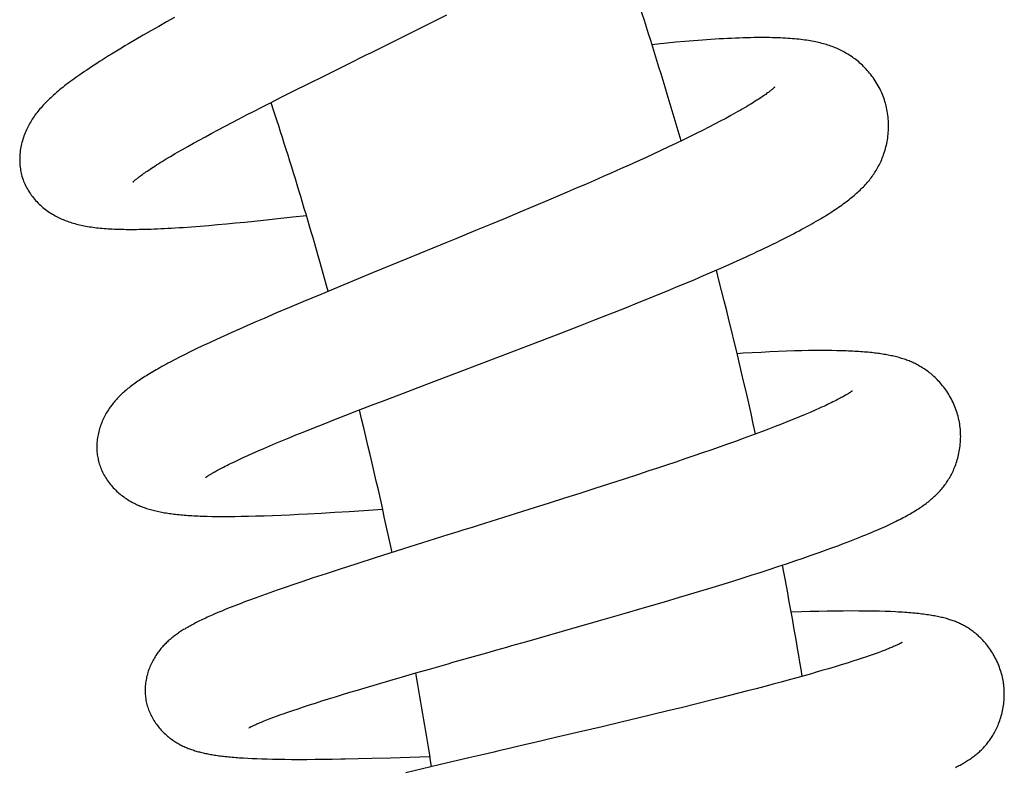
# Model space of a CAD drawing. Header units: millimetres. Extents: x 160 to 318, y 73 to 291.
# Tile 124 of 129: x 312.12 to 316.52, y 271.68 to 275.02. Entities that reach past the tile are written whole.
import ezdxf

# ---------------------------------------------------------------- set-up
doc = ezdxf.new("R2010")
doc.units = ezdxf.units.MM
doc.header["$LTSCALE"] = 30.734
doc.layers.get('0').update_dxf_attribs({"linetype": 'CONTINUOUS'})

msp = doc.modelspace()

# ---------------------------------------------------------------- linework, layer by layer
at = {"color": 7, "linetype": 'Continuous'}
for p, q in [((312.8113, 275.0344), (312.7755, 275.0144)), ((313.8994, 274.9819), (314.0286, 275.0464)), ((312.7056, 274.9748), (312.6714, 274.9552)), ((312.7403, 274.9946), (312.7056, 274.9748)), ((312.7755, 275.0144), (312.7403, 274.9946)), ((313.7506, 274.908), (313.8994, 274.9819)), ((312.6379, 274.9357), (312.6054, 274.9166)), ((312.6714, 274.9552), (312.6379, 274.9357)), ((314.9698, 274.9152), (314.9447, 274.9126)), ((315.011, 274.9193), (314.9698, 274.9152)), ((315.0517, 274.9232), (315.011, 274.9193)), ((313.4836, 274.7755), (313.5849, 274.8258)), ((313.4047, 274.7361), (313.4836, 274.7755)), ((313.3471, 274.7072), (313.4047, 274.7361)), ((313.2366, 274.6514), (313.291, 274.679)), ((313.291, 274.679), (313.3471, 274.7072)), ((313.1668, 274.6158), (313.2013, 274.6335)), ((313.2013, 274.6335), (313.2366, 274.6514)), ((313.0682, 274.5647), (313.1003, 274.5814)), ((313.1003, 274.5814), (313.1331, 274.5985)), ((313.1331, 274.5985), (313.1668, 274.6158)), ((315.2742, 274.5832), (315.2501, 274.5704)), ((315.297, 274.5956), (315.2742, 274.5832)), ((315.3186, 274.6076), (315.297, 274.5956)), ((313.0067, 274.5322), (313.037, 274.5483)), ((313.037, 274.5483), (313.0682, 274.5647)), ((315.1984, 274.5435), (315.1709, 274.5296)), ((315.2248, 274.5571), (315.1984, 274.5435)), ((315.2501, 274.5704), (315.2248, 274.5571)), ((312.9218, 274.4864), (312.949, 274.5012)), ((312.949, 274.5012), (312.9773, 274.5165)), ((312.9773, 274.5165), (313.0067, 274.5322)), ((315.1127, 274.5007), (315.0822, 274.4858)), ((315.1423, 274.5153), (315.1127, 274.5007)), ((315.1709, 274.5296), (315.1423, 274.5153)), ((312.8471, 274.4447), (312.8708, 274.4581)), ((312.8708, 274.4581), (312.8958, 274.472)), ((312.8958, 274.472), (312.9218, 274.4864)), ((315.0182, 274.4553), (314.9848, 274.4396)), ((315.0507, 274.4707), (315.0182, 274.4553)), ((315.0822, 274.4858), (315.0507, 274.4707)), ((312.756, 274.3909), (312.7742, 274.402)), ((312.7742, 274.402), (312.7935, 274.4135)), ((312.8247, 274.4318), (312.8471, 274.4447)), ((314.9153, 274.4075), (314.8792, 274.391)), ((314.9505, 274.4237), (314.9153, 274.4075)), ((314.9848, 274.4396), (314.9505, 274.4237)), ((314.8045, 274.3574), (314.766, 274.3403)), ((314.8422, 274.3743), (314.8045, 274.3574)), ((314.8792, 274.391), (314.8422, 274.3743)), ((314.727, 274.3231), (314.6873, 274.3058)), ((314.766, 274.3403), (314.727, 274.3231)), ((314.6067, 274.2708), (314.5657, 274.2532)), ((314.6472, 274.2883), (314.6067, 274.2708)), ((314.6873, 274.3058), (314.6472, 274.2883)), ((314.5242, 274.2354), (314.4823, 274.2176)), ((314.5657, 274.2532), (314.5242, 274.2354)), ((314.4186, 274.1907), (314.3539, 274.1635)), ((314.4823, 274.2176), (314.4186, 274.1907)), ((313.2732, 274.1351), (313.3391, 274.1424)), ((313.3391, 274.1424), (313.4003, 274.1493)), ((314.3539, 274.1635), (314.2885, 274.1361)), ((312.8866, 274.0987), (312.9249, 274.1016)), ((312.9249, 274.1016), (312.9642, 274.1048)), ((312.9642, 274.1048), (313.0038, 274.1082)), ((313.0038, 274.1082), (313.0437, 274.1118)), ((313.0437, 274.1118), (313.0839, 274.1156)), ((313.0839, 274.1156), (313.1248, 274.1196)), ((313.1248, 274.1196), (313.1664, 274.1238)), ((313.1664, 274.1238), (313.2086, 274.1282)), ((313.2086, 274.1282), (313.2732, 274.1351)), ((314.2225, 274.1087), (314.1563, 274.0813)), ((314.2885, 274.1361), (314.2225, 274.1087)), ((314.1563, 274.0813), (314.068, 274.0448)), ((314.068, 274.0448), (314.024, 274.0267)), ((315.3262, 273.9468), (315.3623, 273.9632)), ((315.252, 273.9138), (315.2894, 273.9303)), ((315.2894, 273.9303), (315.3262, 273.9468)), ((313.6961, 273.8921), (313.5681, 273.8393)), ((315.1359, 273.8636), (315.1753, 273.8804)), ((315.1753, 273.8804), (315.214, 273.8972)), ((315.214, 273.8972), (315.252, 273.9138)), ((313.5681, 273.8393), (313.4645, 273.7963)), ((315.0138, 273.8126), (315.0551, 273.8297)), ((315.0551, 273.8297), (315.0958, 273.8467)), ((315.0958, 273.8467), (315.1359, 273.8636)), ((313.4645, 273.7963), (313.3841, 273.7627)), ((314.9298, 273.7782), (314.9721, 273.7954)), ((314.9721, 273.7954), (315.0138, 273.8126)), ((313.3841, 273.7627), (313.3252, 273.7379)), ((314.8228, 273.7351), (314.8873, 273.761)), ((314.8873, 273.761), (314.9298, 273.7782)), ((313.2674, 273.7133), (313.211, 273.6891)), ((313.3252, 273.7379), (313.2674, 273.7133)), ((314.6922, 273.6834), (314.7578, 273.7093)), ((314.7578, 273.7093), (314.8228, 273.7351)), ((313.1378, 273.6572), (313.1019, 273.6414)), ((313.1741, 273.6731), (313.1378, 273.6572)), ((313.211, 273.6891), (313.1741, 273.6731)), ((314.537, 273.623), (314.6261, 273.6576)), ((314.6261, 273.6576), (314.6922, 273.6834)), ((313.0321, 273.6101), (312.9988, 273.5949)), ((313.0666, 273.6257), (313.0321, 273.6101)), ((313.1019, 273.6414), (313.0666, 273.6257)), ((314.4245, 273.5797), (314.537, 273.623)), ((312.9367, 273.5659), (312.9081, 273.5523)), ((312.967, 273.5802), (312.9367, 273.5659)), ((312.9988, 273.5949), (312.967, 273.5802)), ((314.2671, 273.5196), (314.4245, 273.5797)), ((312.8562, 273.5269), (312.833, 273.5152)), ((312.8813, 273.5393), (312.8562, 273.5269)), ((312.9081, 273.5523), (312.8813, 273.5393)), ((315.3524, 273.5329), (315.3253, 273.5312)), ((315.3927, 273.5352), (315.3524, 273.5329)), ((315.4324, 273.5373), (315.3927, 273.5352)), ((315.4713, 273.5392), (315.4324, 273.5373)), ((315.5094, 273.5408), (315.4713, 273.5392)), ((315.5462, 273.5422), (315.5094, 273.5408)), ((315.5812, 273.5434), (315.5462, 273.5422)), ((315.6141, 273.5442), (315.5812, 273.5434)), ((315.6446, 273.5448), (315.6141, 273.5442)), ((315.673, 273.5452), (315.6446, 273.5448)), ((315.6997, 273.5453), (315.673, 273.5452)), ((315.7248, 273.5453), (315.6997, 273.5453)), ((315.7486, 273.5451), (315.7248, 273.5453)), ((315.7712, 273.5447), (315.7486, 273.5451)), ((315.7927, 273.5442), (315.7712, 273.5447)), ((312.8113, 273.504), (312.7911, 273.4934)), ((312.833, 273.5152), (312.8113, 273.504)), ((314.1121, 273.4609), (314.2671, 273.5196)), ((313.9392, 273.3953), (314.1121, 273.4609)), ((313.8337, 273.3553), (313.9392, 273.3953)), ((313.7517, 273.3239), (313.8337, 273.3553)), ((313.6335, 273.2785), (313.6918, 273.301)), ((313.6918, 273.301), (313.7517, 273.3239)), ((313.5771, 273.2566), (313.6335, 273.2785)), ((315.6287, 273.2591), (315.6044, 273.249)), ((315.6517, 273.2689), (315.6287, 273.2591)), ((315.6734, 273.2783), (315.6517, 273.2689)), ((315.6935, 273.2873), (315.6734, 273.2783)), ((313.4523, 273.2075), (313.4869, 273.2213)), ((313.4869, 273.2213), (313.5224, 273.2352)), ((313.5224, 273.2352), (313.5771, 273.2566)), ((315.5241, 273.2167), (315.495, 273.2053)), ((315.5521, 273.2277), (315.5241, 273.2167)), ((315.5788, 273.2385), (315.5521, 273.2277)), ((315.6044, 273.249), (315.5788, 273.2385)), ((313.3537, 273.1679), (313.3857, 273.1808)), ((313.3857, 273.1808), (313.4185, 273.1941)), ((313.4185, 273.1941), (313.4523, 273.2075)), ((315.4649, 273.1938), (315.4338, 273.182)), ((315.495, 273.2053), (315.4649, 273.1938)), ((313.2366, 273.1191), (313.2641, 273.1308)), ((313.2641, 273.1308), (313.2929, 273.1428)), ((313.2929, 273.1428), (313.3228, 273.1552)), ((313.3228, 273.1552), (313.3537, 273.1679)), ((315.2821, 273.1267), (315.2457, 273.1138)), ((315.3175, 273.1393), (315.2821, 273.1267)), ((315.3519, 273.1518), (315.3175, 273.1393)), ((315.3853, 273.164), (315.3519, 273.1518)), ((313.1388, 273.0764), (313.1613, 273.0864)), ((313.1613, 273.0864), (313.1851, 273.0969)), ((313.1851, 273.0969), (313.2102, 273.1078)), ((313.2102, 273.1078), (313.2366, 273.1191)), ((315.1702, 273.0875), (315.1313, 273.0741)), ((315.2083, 273.1007), (315.1702, 273.0875)), ((315.2457, 273.1138), (315.2083, 273.1007)), ((313.0613, 273.04), (313.0789, 273.0485)), ((313.0789, 273.0485), (313.0976, 273.0574)), ((313.0976, 273.0574), (313.1176, 273.0667)), ((313.1176, 273.0667), (313.1388, 273.0764)), ((315.0512, 273.0469), (315.0103, 273.0331)), ((315.0916, 273.0605), (315.0512, 273.0469)), ((315.1313, 273.0741), (315.0916, 273.0605)), ((314.927, 273.0054), (314.8847, 272.9915)), ((314.9689, 273.0193), (314.927, 273.0054)), ((315.0103, 273.0331), (314.9689, 273.0193)), ((314.7551, 272.9492), (314.6889, 272.9279)), ((314.8204, 272.9704), (314.7551, 272.9492)), ((314.8847, 272.9915), (314.8204, 272.9704)), ((314.6218, 272.9064), (314.554, 272.8848)), ((314.6889, 272.9279), (314.6218, 272.9064)), ((314.4857, 272.8632), (314.3944, 272.8344)), ((314.554, 272.8848), (314.4857, 272.8632)), ((313.4049, 272.8152), (313.4658, 272.8185)), ((313.4658, 272.8185), (313.5282, 272.8222)), ((313.5282, 272.8222), (313.5921, 272.8261)), ((313.5921, 272.8261), (313.6574, 272.8303)), ((313.6574, 272.8303), (313.741, 272.8359)), ((314.3944, 272.8344), (314.2807, 272.7986)), ((312.9565, 272.8046), (312.9783, 272.8041)), ((312.9783, 272.8041), (313.0015, 272.8038)), ((313.0015, 272.8038), (313.0261, 272.8036)), ((313.0261, 272.8036), (313.0522, 272.8036)), ((313.0522, 272.8036), (313.0799, 272.8038)), ((313.0799, 272.8038), (313.1094, 272.8042)), ((313.1094, 272.8042), (313.1409, 272.8048)), ((313.1409, 272.8048), (313.1749, 272.8057)), ((313.1749, 272.8057), (313.2112, 272.8068)), ((313.2112, 272.8068), (313.249, 272.8081)), ((313.249, 272.8081), (313.2874, 272.8096)), ((313.2874, 272.8096), (313.326, 272.8113)), ((313.326, 272.8113), (313.3651, 272.8132)), ((313.3651, 272.8132), (313.4049, 272.8152)), ((314.0329, 272.721), (313.8346, 272.6587)), ((313.8346, 272.6587), (313.7076, 272.6185)), ((315.6569, 272.63), (315.6925, 272.6426)), ((315.6925, 272.6426), (315.7275, 272.6552)), ((313.7076, 272.6185), (313.6257, 272.5923)), ((315.546, 272.5922), (315.5836, 272.6048)), ((315.5836, 272.6048), (315.6206, 272.6175)), ((315.6206, 272.6175), (315.6569, 272.63)), ((313.5462, 272.5666), (313.4881, 272.5476)), ((313.6257, 272.5923), (313.5462, 272.5666)), ((315.3885, 272.5409), (315.4289, 272.5538)), ((315.4289, 272.5538), (315.4686, 272.5667)), ((315.4686, 272.5667), (315.5076, 272.5794)), ((315.5076, 272.5794), (315.546, 272.5922)), ((313.376, 272.5103), (313.3399, 272.4981)), ((313.4313, 272.5288), (313.376, 272.5103)), ((313.4881, 272.5476), (313.4313, 272.5288)), ((315.2633, 272.5016), (315.3057, 272.5148)), ((315.3057, 272.5148), (315.3474, 272.5279)), ((315.3474, 272.5279), (315.3885, 272.5409)), ((313.2705, 272.4742), (313.2368, 272.4623)), ((313.3048, 272.486), (313.2705, 272.4742)), ((313.3399, 272.4981), (313.3048, 272.486)), ((315.1336, 272.462), (315.1989, 272.4818)), ((315.1989, 272.4818), (315.2633, 272.5016)), ((313.1715, 272.4388), (313.1422, 272.428)), ((313.2035, 272.4505), (313.1715, 272.4388)), ((313.2368, 272.4623), (313.2035, 272.4505)), ((314.9116, 272.3961), (315.0011, 272.4224)), ((315.0011, 272.4224), (315.0676, 272.4422)), ((315.0676, 272.4422), (315.1336, 272.462)), ((313.022, 272.3809), (313.0045, 272.3736)), ((313.0405, 272.3885), (313.022, 272.3809)), ((313.0602, 272.3965), (313.0405, 272.3885)), ((313.0812, 272.4048), (313.0602, 272.3965)), ((313.104, 272.4136), (313.0812, 272.4048)), ((314.821, 272.3696), (314.9116, 272.3961)), ((315.6128, 272.3771), (315.5671, 272.3756)), ((315.6516, 272.3782), (315.6128, 272.3771)), ((315.6898, 272.3791), (315.6516, 272.3782)), ((315.7272, 272.3798), (315.6898, 272.3791)), ((315.7637, 272.3804), (315.7272, 272.3798)), ((315.7994, 272.3808), (315.7637, 272.3804)), ((315.8345, 272.381), (315.7994, 272.3808)), ((315.9333, 272.3802), (315.9024, 272.3807)), ((315.9616, 272.3796), (315.9333, 272.3802)), ((315.9875, 272.3789), (315.9616, 272.3796)), ((316.0115, 272.378), (315.9875, 272.3789)), ((313.0045, 272.3736), (312.988, 272.3665)), ((314.5448, 272.2904), (314.7062, 272.3365)), ((314.7062, 272.3365), (314.821, 272.3696)), ((314.3854, 272.2451), (314.5448, 272.2904)), ((314.055, 272.1515), (314.163, 272.1822)), ((314.163, 272.1822), (314.2069, 272.1946)), ((315.866, 272.1638), (315.8422, 272.1561)), ((315.8885, 272.1712), (315.866, 272.1638)), ((315.9384, 272.1884), (315.9197, 272.1818)), ((315.9553, 272.1944), (315.9384, 272.1884)), ((313.8894, 272.1041), (313.9502, 272.1216)), ((315.7342, 272.123), (315.7043, 272.1143)), ((315.763, 272.1316), (315.7342, 272.123)), ((315.7907, 272.14), (315.763, 272.1316)), ((315.8171, 272.1482), (315.7907, 272.14)), ((315.8422, 272.1561), (315.8171, 272.1482)), ((313.7175, 272.0541), (313.773, 272.0704)), ((313.773, 272.0704), (313.8303, 272.087)), ((313.8303, 272.087), (313.8894, 272.1041)), ((315.5573, 272.0729), (315.522, 272.0633)), ((315.5916, 272.0823), (315.5573, 272.0729)), ((315.6251, 272.0916), (315.5916, 272.0823)), ((315.6575, 272.1008), (315.6251, 272.0916)), ((313.595, 272.0175), (313.6289, 272.0277)), ((313.6289, 272.0277), (313.6637, 272.0381)), ((313.6637, 272.0381), (313.7175, 272.0541)), ((315.4106, 272.0337), (315.3717, 272.0235)), ((315.4486, 272.0437), (315.4106, 272.0337)), ((315.4858, 272.0535), (315.4486, 272.0437)), ((315.522, 272.0633), (315.4858, 272.0535)), ((313.4694, 271.9787), (313.4992, 271.9881)), ((313.4992, 271.9881), (313.5301, 271.9977)), ((313.5301, 271.9977), (313.562, 272.0075)), ((313.562, 272.0075), (313.595, 272.0175)), ((315.2088, 271.982), (315.1453, 271.9662)), ((315.2505, 271.9925), (315.2088, 271.982)), ((315.2916, 272.0029), (315.2505, 271.9925)), ((315.332, 272.0133), (315.2916, 272.0029)), ((315.3717, 272.0235), (315.332, 272.0133)), ((313.3395, 271.9362), (313.3629, 271.9442)), ((313.3629, 271.9442), (313.3876, 271.9524)), ((313.3876, 271.9524), (313.4136, 271.9609)), ((313.4136, 271.9609), (313.4409, 271.9696)), ((313.4409, 271.9696), (313.4694, 271.9787)), ((315.0807, 271.9502), (315.0153, 271.9342)), ((315.1453, 271.9662), (315.0807, 271.9502)), ((313.2335, 271.8982), (313.2498, 271.9043)), ((313.2498, 271.9043), (313.2674, 271.9109)), ((313.2963, 271.9213), (313.3173, 271.9286)), ((313.3173, 271.9286), (313.3395, 271.9362)), ((314.8817, 271.9019), (314.8136, 271.8856)), ((314.949, 271.9181), (314.8817, 271.9019)), ((315.0153, 271.9342), (314.949, 271.9181)), ((314.7219, 271.8638), (314.6297, 271.842)), ((314.8136, 271.8856), (314.7219, 271.8638)), ((314.5142, 271.8149), (314.4218, 271.7933)), ((314.6297, 271.842), (314.5142, 271.8149)), ((314.4218, 271.7933), (314.3757, 271.7825)), ((313.1199, 271.7239), (313.1388, 271.7228)), ((313.1388, 271.7228), (313.1586, 271.7218)), ((313.1586, 271.7218), (313.1795, 271.7209)), ((313.1795, 271.7209), (313.2015, 271.7201)), ((313.2015, 271.7201), (313.2247, 271.7195)), ((313.2247, 271.7195), (313.2492, 271.7189)), ((313.2492, 271.7189), (313.2753, 271.7184)), ((313.2753, 271.7184), (313.3033, 271.7181)), ((313.3033, 271.7181), (313.3336, 271.7178)), ((313.3336, 271.7178), (313.3666, 271.7177)), ((313.3666, 271.7177), (313.4021, 271.7178)), ((313.4021, 271.7178), (313.4393, 271.718)), ((313.4393, 271.718), (313.4773, 271.7184)), ((313.4773, 271.7184), (313.5156, 271.7189)), ((313.5156, 271.7189), (313.5539, 271.7195)), ((313.632, 271.7211), (313.6927, 271.7226)), ((313.6927, 271.7226), (313.7763, 271.7249)), ((313.7763, 271.7249), (313.8625, 271.7276)), ((313.8625, 271.7276), (313.9524, 271.7306)), ((314.1259, 271.7242), (313.9937, 271.6932)), ((314.1931, 271.7399), (314.1259, 271.7242)), ((313.9937, 271.6932), (313.8446, 271.6579))]:
    msp.add_line(p, q, dxfattribs=at)
for points in [[(315.99, 274.6451), (315.9884, 274.6509), (315.986, 274.6587), (315.9835, 274.6666), (315.9808, 274.6745), (315.9778, 274.6823), (315.9746, 274.6902), (315.9713, 274.6981), (315.9677, 274.7059), (315.9639, 274.7137), (315.9599, 274.7214), (315.9558, 274.729), (315.9515, 274.7366), (315.947, 274.744), (315.9423, 274.7514), (315.9375, 274.7585), (315.9326, 274.7656), (315.9276, 274.7724), (315.9225, 274.7791), (315.9173, 274.7856), (315.912, 274.7919), (315.9067, 274.798), (315.9013, 274.8039), (315.8959, 274.8096), (315.8905, 274.8151), (315.885, 274.8204), (315.8796, 274.8256), (315.874, 274.8305), (315.8685, 274.8353), (315.8629, 274.84), (315.8574, 274.8445), (315.8517, 274.8488), (315.8461, 274.853), (315.8404, 274.8571), (315.8347, 274.861), (315.8289, 274.8648), (315.8232, 274.8685), (315.8174, 274.872), (315.8116, 274.8754), (315.8058, 274.8787), (315.7999, 274.8819), (315.794, 274.885), (315.788, 274.888), (315.782, 274.8909), (315.7759, 274.8937), (315.7697, 274.8964), (315.7635, 274.899), (315.7572, 274.9015), (315.7508, 274.9039), (315.7444, 274.9063), (315.7379, 274.9085), (315.7313, 274.9107), (315.7246, 274.9128), (315.7179, 274.9148), (315.711, 274.9167), (315.704, 274.9186), (315.6969, 274.9204), (315.6897, 274.9221), (315.6824, 274.9237), (315.675, 274.9253), (315.6674, 274.9268), (315.6597, 274.9283), (315.6518, 274.9297), (315.6438, 274.931), (315.6357, 274.9322), (315.6273, 274.9334), (315.6187, 274.9346), (315.6099, 274.9357), (315.6008, 274.9367), (315.5915, 274.9377), (315.5819, 274.9386), (315.5721, 274.9395), (315.5619, 274.9403), (315.5515, 274.941), (315.5408, 274.9416), (315.5298, 274.9422), (315.5185, 274.9428), (315.5069, 274.9432), (315.495, 274.9436), (315.4827, 274.9439), (315.47, 274.9442), (315.4569, 274.9443), (315.4433, 274.9444), (315.4293, 274.9444), (315.4149, 274.9443), (315.3999, 274.9441), (315.3844, 274.9439), (315.3684, 274.9435), (315.3519, 274.943), (315.335, 274.9424), (315.3178, 274.9418), (315.3001, 274.941), (315.2822, 274.9401), (315.264, 274.9391), (315.2456, 274.9381), (315.2269, 274.9369), (315.2081, 274.9357), (315.1891, 274.9344), (315.1699, 274.933), (315.1506, 274.9316), (315.1311, 274.93), (315.1115, 274.9284), (315.0917, 274.9267), (315.0517, 274.9232)], [(312.6054, 274.9166), (312.5895, 274.9071), (312.574, 274.8978), (312.5588, 274.8887), (312.544, 274.8796), (312.5296, 274.8708), (312.5155, 274.8621), (312.5019, 274.8535), (312.4887, 274.8452), (312.4759, 274.8371), (312.4636, 274.8291), (312.4517, 274.8214), (312.4403, 274.8139), (312.4292, 274.8065), (312.4185, 274.7993), (312.4081, 274.7923), (312.3981, 274.7854), (312.3883, 274.7786), (312.3789, 274.772), (312.3697, 274.7654), (312.3608, 274.759), (312.3521, 274.7526), (312.3436, 274.7464), (312.3354, 274.7402), (312.3274, 274.734), (312.3196, 274.728), (312.312, 274.722), (312.3046, 274.7161), (312.2974, 274.7102), (312.2904, 274.7043), (312.2836, 274.6986), (312.2769, 274.6928), (312.2704, 274.6871), (312.2641, 274.6814), (312.258, 274.6757), (312.252, 274.6701), (312.2461, 274.6645), (312.2405, 274.6589), (312.2349, 274.6533), (312.2296, 274.6477), (312.2243, 274.6422), (312.2193, 274.6366), (312.2144, 274.6311), (312.2096, 274.6255), (312.2049, 274.6199), (312.2003, 274.6143), (312.1959, 274.6086), (312.1916, 274.6029), (312.1874, 274.5972), (312.1833, 274.5915), (312.1793, 274.5857), (312.1755, 274.5799), (312.1718, 274.574), (312.1682, 274.5682), (312.1648, 274.5623), (312.1615, 274.5564), (312.1582, 274.5504), (312.1551, 274.5443), (312.1521, 274.5382), (312.1491, 274.5318), (312.1462, 274.5253), (312.1434, 274.5186), (312.1407, 274.5118), (312.1381, 274.5048), (312.1356, 274.4977), (312.1333, 274.4905), (312.1312, 274.4833), (312.1292, 274.476), (312.1274, 274.4687), (312.1258, 274.4614), (312.1243, 274.4539), (312.123, 274.4465), (312.1219, 274.4389), (312.1209, 274.4314), (312.1202, 274.4238), (312.1196, 274.4163), (312.1193, 274.4087), (312.1191, 274.4013), (312.1191, 274.3939), (312.1193, 274.3865), (312.1197, 274.3793), (312.1203, 274.3721), (312.1211, 274.365), (312.122, 274.358), (312.1231, 274.3512), (312.1244, 274.3444), (312.1259, 274.3377), (312.1275, 274.3312), (312.1292, 274.3247), (312.1306, 274.32)], [(313.5849, 274.8258), (313.6672, 274.8666), (313.688, 274.8769), (313.7088, 274.8872), (313.7506, 274.908)], [(315.4932, 274.7233), (315.4932, 274.7234), (315.4933, 274.7234), (315.4932, 274.7233), (315.493, 274.7231), (315.4927, 274.7228), (315.4923, 274.7224), (315.4918, 274.7219), (315.4911, 274.7212), (315.4902, 274.7204), (315.4892, 274.7194), (315.4881, 274.7184), (315.4867, 274.7171), (315.4852, 274.7158), (315.4835, 274.7143), (315.4815, 274.7126), (315.4794, 274.7108), (315.477, 274.7089), (315.4744, 274.7068), (315.4715, 274.7045), (315.4684, 274.7021), (315.4649, 274.6995), (315.4612, 274.6967), (315.4572, 274.6938), (315.4529, 274.6906), (315.4482, 274.6873), (315.4432, 274.6838), (315.4379, 274.6802), (315.4322, 274.6764), (315.4263, 274.6724), (315.4199, 274.6682), (315.4133, 274.6639), (315.4063, 274.6595), (315.399, 274.6549), (315.3914, 274.6502), (315.3835, 274.6453), (315.3752, 274.6404), (315.3666, 274.6352), (315.3577, 274.63), (315.3484, 274.6246), (315.3388, 274.619), (315.3288, 274.6134), (315.3186, 274.6076)], [(315.8426, 274.2342), (315.8483, 274.2389), (315.8538, 274.2437), (315.8593, 274.2485), (315.8646, 274.2533), (315.8698, 274.2581), (315.8749, 274.2629), (315.8799, 274.2678), (315.8848, 274.2726), (315.8895, 274.2775), (315.8942, 274.2824), (315.8988, 274.2874), (315.9033, 274.2924), (315.9077, 274.2974), (315.912, 274.3025), (315.9162, 274.3076), (315.9203, 274.3128), (315.9243, 274.3181), (315.9282, 274.3234), (315.932, 274.3287), (315.9357, 274.334), (315.9394, 274.3394), (315.9429, 274.3449), (315.9463, 274.3505), (315.9497, 274.3561), (315.953, 274.3619), (315.9562, 274.3677), (315.9594, 274.3738), (315.9625, 274.3799), (315.9655, 274.3862), (315.9685, 274.3926), (315.9713, 274.3991), (315.9741, 274.4058), (315.9767, 274.4125), (315.9793, 274.4193), (315.9817, 274.4263), (315.984, 274.4333), (315.9862, 274.4406), (315.9883, 274.4479), (315.9903, 274.4554), (315.9922, 274.4631), (315.9939, 274.4709), (315.9955, 274.4789), (315.9969, 274.487), (315.9982, 274.4953), (315.9993, 274.5036), (316.0003, 274.5121), (316.001, 274.5206), (316.0016, 274.5292), (316.002, 274.5379), (316.0022, 274.5465), (316.0022, 274.5552), (316.0019, 274.5639), (316.0015, 274.5726), (316.0009, 274.5812), (316.0002, 274.5897), (315.9992, 274.5982), (315.998, 274.6067), (315.9966, 274.615), (315.9951, 274.6232), (315.9934, 274.6312), (315.9915, 274.6392), (315.99, 274.6451)], [(312.7935, 274.4135), (312.814, 274.4256), (312.8247, 274.4318)], [(312.6258, 274.2987), (312.6258, 274.2987), (312.6259, 274.2989), (312.6262, 274.2992), (312.6266, 274.2996), (312.6272, 274.3002), (312.6279, 274.3008), (312.6287, 274.3016), (312.6297, 274.3026), (312.6309, 274.3037), (312.6323, 274.3049), (312.6338, 274.3063), (312.6356, 274.3078), (312.6376, 274.3095), (312.6398, 274.3114), (312.6423, 274.3134), (312.6451, 274.3156), (312.6481, 274.318), (312.6514, 274.3206), (312.655, 274.3234), (312.659, 274.3263), (312.6633, 274.3295), (312.6678, 274.3329), (312.6727, 274.3364), (312.678, 274.3401), (312.6835, 274.3439), (312.6893, 274.3479), (312.6955, 274.3521), (312.7019, 274.3564), (312.7087, 274.3609), (312.7158, 274.3655), (312.7232, 274.3703), (312.7309, 274.3752), (312.739, 274.3803), (312.7473, 274.3855), (312.756, 274.3909)], [(312.1306, 274.32), (312.1321, 274.3153), (312.1343, 274.309), (312.1367, 274.3027), (312.1392, 274.2963), (312.142, 274.29), (312.1449, 274.2837), (312.148, 274.2774), (312.1514, 274.2712), (312.1549, 274.2649), (312.1587, 274.2587), (312.1626, 274.2525), (312.1668, 274.2464), (312.1711, 274.2403), (312.1756, 274.2343), (312.1803, 274.2284), (312.1852, 274.2225), (312.1902, 274.2168), (312.1954, 274.2112), (312.2007, 274.2058), (312.2061, 274.2004), (312.2116, 274.1953), (312.2172, 274.1902), (312.223, 274.1853), (312.2288, 274.1806), (312.2348, 274.1759), (312.2408, 274.1715), (312.2468, 274.1672), (312.2529, 274.163), (312.259, 274.1591), (312.2651, 274.1553), (312.2712, 274.1517), (312.2772, 274.1483), (312.2833, 274.1451), (312.2893, 274.1419), (312.2954, 274.1389), (312.3014, 274.1361), (312.3076, 274.1333), (312.3137, 274.1307), (312.32, 274.1281), (312.3262, 274.1256), (312.3326, 274.1233), (312.339, 274.121), (312.3455, 274.1188), (312.3521, 274.1167), (312.3587, 274.1147), (312.3655, 274.1128), (312.3723, 274.1109), (312.3792, 274.1092), (312.3861, 274.1075), (312.3932, 274.1059), (312.4004, 274.1044), (312.4077, 274.1029), (312.4151, 274.1015), (312.4226, 274.1002), (312.4302, 274.099), (312.438, 274.0978), (312.4459, 274.0967), (312.454, 274.0956), (312.4621, 274.0946), (312.4704, 274.0937), (312.4789, 274.0928), (312.4875, 274.092), (312.4963, 274.0913), (312.5052, 274.0906), (312.5143, 274.09), (312.5236, 274.0894), (312.5331, 274.0889), (312.5428, 274.0885), (312.5527, 274.0881), (312.5629, 274.0877), (312.5732, 274.0875), (312.5838, 274.0873), (312.5947, 274.0871), (312.6058, 274.087), (312.6172, 274.087), (312.6289, 274.087), (312.6409, 274.0871), (312.6532, 274.0873), (312.6659, 274.0875), (312.6789, 274.0878), (312.6923, 274.0881), (312.7061, 274.0886), (312.7203, 274.0891), (312.7349, 274.0897), (312.7499, 274.0903), (312.7654, 274.0911), (312.7813, 274.0919), (312.7977, 274.0928), (312.8145, 274.0938), (312.8319, 274.0949), (312.8497, 274.0961), (312.8866, 274.0987)], [(315.3623, 273.9632), (315.3801, 273.9714), (315.3978, 273.9796), (315.4153, 273.9878), (315.4327, 273.996), (315.4501, 274.0043), (315.4673, 274.0125), (315.4842, 274.0207), (315.5008, 274.0289), (315.5171, 274.0369), (315.5328, 274.0448), (315.548, 274.0525), (315.5626, 274.06), (315.5766, 274.0672), (315.5899, 274.0742), (315.6025, 274.0809), (315.6145, 274.0873), (315.6261, 274.0936), (315.6373, 274.0997), (315.6481, 274.1058), (315.6585, 274.1116), (315.6687, 274.1174), (315.6786, 274.1231), (315.6882, 274.1287), (315.6976, 274.1343), (315.7066, 274.1397), (315.7155, 274.1451), (315.7241, 274.1504), (315.7324, 274.1556), (315.7406, 274.1608), (315.7486, 274.1659), (315.7564, 274.171), (315.7639, 274.176), (315.7714, 274.181), (315.7786, 274.1859), (315.7857, 274.1909), (315.7926, 274.1958), (315.7993, 274.2006), (315.8059, 274.2054), (315.8124, 274.2103), (315.8187, 274.2151), (315.8249, 274.2198), (315.8309, 274.2246), (315.8368, 274.2294), (315.8426, 274.2342)], [(314.024, 274.0267), (313.8485, 273.9546), (313.6961, 273.8921)], [(316.3178, 273.2305), (316.3167, 273.2361), (316.3149, 273.2437), (316.313, 273.2514), (316.3109, 273.2592), (316.3086, 273.2669), (316.306, 273.2746), (316.3033, 273.2824), (316.3004, 273.2901), (316.2973, 273.2978), (316.294, 273.3054), (316.2906, 273.313), (316.2869, 273.3205), (316.2832, 273.3279), (316.2792, 273.3352), (316.2751, 273.3423), (316.2709, 273.3494), (316.2666, 273.3563), (316.2622, 273.363), (316.2576, 273.3695), (316.253, 273.3759), (316.2484, 273.3821), (316.2437, 273.3881), (316.2389, 273.3939), (316.2341, 273.3995), (316.2293, 273.4049), (316.2245, 273.4102), (316.2196, 273.4152), (316.2148, 273.4201), (316.2099, 273.4248), (316.205, 273.4294), (316.2001, 273.4338), (316.1952, 273.438), (316.1903, 273.4421), (316.1854, 273.4461), (316.1804, 273.4499), (316.1755, 273.4536), (316.1706, 273.4571), (316.1657, 273.4606), (316.1608, 273.4639), (316.1559, 273.4671), (316.1509, 273.4702), (316.1459, 273.4732), (316.1409, 273.4761), (316.1359, 273.4789), (316.1308, 273.4816), (316.1256, 273.4843), (316.1204, 273.4869), (316.1152, 273.4894), (316.1099, 273.4918), (316.1046, 273.4942), (316.0992, 273.4965), (316.0938, 273.4986), (316.0884, 273.5007), (316.083, 273.5028), (316.0775, 273.5047), (316.0719, 273.5066), (316.0663, 273.5085), (316.0606, 273.5102), (316.0549, 273.512), (316.0492, 273.5136), (316.0433, 273.5152), (316.0375, 273.5167), (316.0315, 273.5182), (316.0255, 273.5196), (316.0195, 273.521), (316.0133, 273.5224), (316.0071, 273.5236), (316.0009, 273.5249), (315.9945, 273.5261), (315.9881, 273.5272), (315.9816, 273.5283), (315.975, 273.5294), (315.9682, 273.5304), (315.9614, 273.5314), (315.9545, 273.5324), (315.9474, 273.5333), (315.9402, 273.5342), (315.9329, 273.535), (315.9254, 273.5359), (315.9179, 273.5367), (315.9101, 273.5374), (315.9022, 273.5381), (315.8941, 273.5388), (315.8859, 273.5395), (315.8775, 273.5401), (315.8689, 273.5407), (315.8601, 273.5413), (315.8512, 273.5418), (315.842, 273.5423), (315.8326, 273.5427), (315.823, 273.5432), (315.8131, 273.5435), (315.7927, 273.5442)], [(312.7911, 273.4934), (312.7814, 273.4883), (312.7721, 273.4832), (312.763, 273.4783), (312.7542, 273.4734), (312.7457, 273.4687), (312.7374, 273.464), (312.7294, 273.4594), (312.7215, 273.4549), (312.7139, 273.4504), (312.7065, 273.446), (312.6993, 273.4416), (312.6922, 273.4373), (312.6853, 273.433), (312.6786, 273.4287), (312.672, 273.4245), (312.6656, 273.4204), (312.6593, 273.4162), (312.6531, 273.4121), (312.6471, 273.4079), (312.6412, 273.4038), (312.6354, 273.3997), (312.6298, 273.3956), (312.6242, 273.3915), (312.6187, 273.3874), (312.6134, 273.3833), (312.6081, 273.3792), (312.603, 273.375), (312.5979, 273.3709), (312.593, 273.3667), (312.5881, 273.3625), (312.5834, 273.3583), (312.5788, 273.3541), (312.5742, 273.3499), (312.5697, 273.3456), (312.5653, 273.3413), (312.561, 273.3369), (312.5568, 273.3325), (312.5526, 273.328), (312.5486, 273.3235)], [(315.84, 273.3651), (315.84, 273.3651), (315.8399, 273.365), (315.8397, 273.3648), (315.8393, 273.3645), (315.8388, 273.3641), (315.8381, 273.3636), (315.8373, 273.363), (315.8363, 273.3623), (315.8352, 273.3615), (315.8338, 273.3605), (315.8323, 273.3595), (315.8305, 273.3583), (315.8286, 273.357), (315.8265, 273.3556), (315.8241, 273.3541), (315.8215, 273.3525), (315.8186, 273.3507), (315.8155, 273.3488), (315.8121, 273.3468), (315.8085, 273.3447), (315.8045, 273.3424), (315.8003, 273.34), (315.7958, 273.3375), (315.7909, 273.3348), (315.7856, 273.332), (315.78, 273.329), (315.774, 273.3259), (315.7676, 273.3226), (315.7607, 273.3191), (315.7534, 273.3155), (315.7458, 273.3118), (315.7379, 273.3079), (315.7296, 273.304), (315.7211, 273.3), (315.7122, 273.2959), (315.703, 273.2916), (315.6935, 273.2873)], [(312.5486, 273.3235), (312.5446, 273.3189), (312.5407, 273.3143), (312.5369, 273.3097), (312.5332, 273.305), (312.5295, 273.3003), (312.526, 273.2954), (312.5225, 273.2906), (312.5191, 273.2856), (312.5157, 273.2806), (312.5124, 273.2755), (312.5092, 273.2702), (312.506, 273.2649), (312.5029, 273.2593), (312.4999, 273.2537), (312.4969, 273.2479), (312.4939, 273.2419), (312.4911, 273.2358), (312.4883, 273.2295), (312.4857, 273.2231), (312.4831, 273.2167), (312.4807, 273.2101), (312.4785, 273.2034), (312.4764, 273.1967), (312.4744, 273.1899), (312.4726, 273.183), (312.4709, 273.176), (312.4694, 273.169), (312.4681, 273.162), (312.4669, 273.1549), (312.4659, 273.1478), (312.4651, 273.1408), (312.4645, 273.1337), (312.464, 273.1267), (312.4638, 273.1198), (312.4637, 273.1129), (312.4638, 273.1061), (312.4641, 273.0994), (312.4645, 273.0927), (312.4651, 273.0861), (312.4659, 273.0796), (312.4668, 273.0732), (312.4678, 273.0669), (312.4691, 273.0607), (312.4701, 273.0562)], [(316.1293, 272.8341), (316.1354, 272.838), (316.1414, 272.8419), (316.1472, 272.8459), (316.153, 272.8498), (316.1586, 272.8538), (316.1641, 272.8577), (316.1696, 272.8617), (316.1748, 272.8657), (316.18, 272.8697), (316.185, 272.8737), (316.1899, 272.8777), (316.1946, 272.8817), (316.1992, 272.8856), (316.2036, 272.8896), (316.208, 272.8936), (316.2122, 272.8976), (316.2164, 272.9017), (316.2205, 272.9058), (316.2245, 272.9099), (316.2285, 272.9142), (316.2324, 272.9185), (316.2362, 272.9228), (316.2399, 272.9272), (316.2436, 272.9317), (316.2472, 272.9362), (316.2508, 272.9408), (316.2542, 272.9454), (316.2576, 272.9501), (316.261, 272.9549), (316.2643, 272.9598), (316.2675, 272.9649), (316.2707, 272.97), (316.2739, 272.9753), (316.277, 272.9807), (316.2801, 272.9862), (316.2831, 272.9919), (316.286, 272.9977), (316.2889, 273.0036), (316.2917, 273.0097), (316.2944, 273.0159), (316.2971, 273.0223), (316.2996, 273.0288), (316.3021, 273.0355), (316.3045, 273.0423), (316.3068, 273.0494), (316.309, 273.0566), (316.3111, 273.0639), (316.3131, 273.0714), (316.3149, 273.0791), (316.3166, 273.0869), (316.3182, 273.0948), (316.3196, 273.1028), (316.3208, 273.1109), (316.3219, 273.1191), (316.3227, 273.1273), (316.3234, 273.1356), (316.3239, 273.1439), (316.3243, 273.1522), (316.3244, 273.1605), (316.3243, 273.1687), (316.3241, 273.1769), (316.3237, 273.1851), (316.3231, 273.1932), (316.3223, 273.2012), (316.3213, 273.2092), (316.3202, 273.217), (316.3189, 273.2247), (316.3178, 273.2305)], [(315.4338, 273.182), (315.4017, 273.17), (315.3853, 273.164)], [(312.4701, 273.0562), (312.4712, 273.0516), (312.4728, 273.0455), (312.4746, 273.0393), (312.4766, 273.0331), (312.4787, 273.027), (312.4811, 273.0208), (312.4836, 273.0146), (312.4863, 273.0084), (312.4892, 273.0022), (312.4923, 272.9961), (312.4956, 272.9899), (312.4991, 272.9838), (312.5027, 272.9778), (312.5065, 272.9718), (312.5105, 272.9658), (312.5147, 272.9599), (312.519, 272.9542), (312.5234, 272.9485), (312.528, 272.943), (312.5327, 272.9376), (312.5375, 272.9323), (312.5423, 272.9271), (312.5473, 272.9221), (312.5524, 272.9173), (312.5575, 272.9125), (312.5627, 272.908), (312.5679, 272.9035), (312.5732, 272.8993), (312.5785, 272.8952), (312.5838, 272.8912), (312.5891, 272.8875), (312.5943, 272.8839), (312.5996, 272.8804), (312.6049, 272.8771), (312.6101, 272.8739), (312.6154, 272.8709), (312.6206, 272.8679), (312.6259, 272.8651), (312.6312, 272.8624), (312.6364, 272.8598), (312.6418, 272.8572), (312.6472, 272.8548), (312.6526, 272.8524), (312.6581, 272.8501), (312.6636, 272.8479), (312.6692, 272.8458), (312.6748, 272.8437), (312.6805, 272.8417), (312.6863, 272.8398), (312.6921, 272.8379), (312.6979, 272.8361), (312.7038, 272.8344), (312.7098, 272.8328), (312.7159, 272.8312), (312.722, 272.8297), (312.7282, 272.8282), (312.7345, 272.8268), (312.7408, 272.8254), (312.7472, 272.8241), (312.7537, 272.8228), (312.7602, 272.8216), (312.7669, 272.8205), (312.7736, 272.8193), (312.7804, 272.8183), (312.7873, 272.8173), (312.7943, 272.8163), (312.8014, 272.8153), (312.8086, 272.8144), (312.816, 272.8136), (312.8235, 272.8128), (312.8311, 272.812), (312.8388, 272.8112), (312.8467, 272.8105), (312.8548, 272.8098), (312.863, 272.8092), (312.8714, 272.8086), (312.88, 272.808), (312.8887, 272.8074), (312.8977, 272.8069), (312.9068, 272.8065), (312.9162, 272.806), (312.9259, 272.8056), (312.9358, 272.8052), (312.9565, 272.8046)], [(312.9509, 272.9781), (312.9509, 272.9781), (312.9509, 272.9782), (312.9511, 272.9783), (312.9514, 272.9786), (312.9519, 272.9789), (312.9526, 272.9794), (312.9534, 272.98), (312.9544, 272.9808), (312.9556, 272.9816), (312.9569, 272.9826), (312.9585, 272.9836), (312.9603, 272.9848), (312.9623, 272.9862), (312.9645, 272.9876), (312.967, 272.9892), (312.9697, 272.9908), (312.9726, 272.9926), (312.9757, 272.9945), (312.9792, 272.9966), (312.9829, 272.9988), (312.9868, 273.0011), (312.9911, 273.0035), (312.9957, 273.006), (313.0006, 273.0087), (313.0058, 273.0116), (313.0114, 273.0146), (313.0173, 273.0178), (313.0237, 273.0211), (313.0304, 273.0246), (313.0375, 273.0282), (313.0451, 273.032), (313.053, 273.036), (313.0613, 273.04)], [(315.7275, 272.6552), (315.7448, 272.6615), (315.7621, 272.6678), (315.7793, 272.6742), (315.7962, 272.6806), (315.8128, 272.6869), (315.829, 272.6931), (315.8446, 272.6992), (315.8595, 272.7051), (315.8739, 272.7108), (315.8877, 272.7164), (315.901, 272.7218), (315.9137, 272.7271), (315.926, 272.7322), (315.9377, 272.7373), (315.9491, 272.7421), (315.96, 272.7469), (315.9706, 272.7516), (315.9808, 272.7562), (315.9907, 272.7607), (316.0002, 272.7652), (316.0095, 272.7695), (316.0185, 272.7738), (316.0273, 272.7781), (316.0358, 272.7823), (316.0441, 272.7864), (316.0522, 272.7905), (316.06, 272.7946), (316.0677, 272.7986), (316.0752, 272.8026), (316.0825, 272.8066), (316.0896, 272.8106), (316.0966, 272.8145), (316.1034, 272.8185), (316.1101, 272.8224), (316.1166, 272.8263), (316.123, 272.8302), (316.1293, 272.8341)], [(314.2807, 272.7986), (314.1677, 272.7632), (314.1452, 272.7562), (314.1002, 272.7421)], [(314.1002, 272.7421), (314.0777, 272.735), (314.0329, 272.721)], [(313.1422, 272.428), (313.1288, 272.423), (313.104, 272.4136)], [(315.9024, 272.3807), (315.886, 272.3808), (315.8691, 272.3809), (315.8345, 272.381)], [(316.5161, 272.0573), (316.5153, 272.0627), (316.514, 272.0701), (316.5126, 272.0776), (316.511, 272.0851), (316.5092, 272.0926), (316.5072, 272.1002), (316.505, 272.1078), (316.5026, 272.1153), (316.5001, 272.1228), (316.4974, 272.1303), (316.4945, 272.1378), (316.4914, 272.1452), (316.4882, 272.1525), (316.4849, 272.1597), (316.4813, 272.1668), (316.4777, 272.1738), (316.4739, 272.1807), (316.4701, 272.1874), (316.4661, 272.194), (316.462, 272.2004), (316.4579, 272.2067), (316.4537, 272.2127), (316.4494, 272.2186), (316.4452, 272.2243), (316.4408, 272.2298), (316.4365, 272.2351), (316.4322, 272.2402), (316.4278, 272.2452), (316.4234, 272.2499), (316.4191, 272.2545), (316.4147, 272.2589), (316.4104, 272.2632), (316.4061, 272.2672), (316.4018, 272.2712), (316.3975, 272.275), (316.3932, 272.2786), (316.3889, 272.2822), (316.3846, 272.2856), (316.3803, 272.2889), (316.376, 272.2921), (316.3717, 272.2952), (316.3674, 272.2982), (316.3632, 272.301), (316.3589, 272.3038), (316.3547, 272.3065), (316.3504, 272.3091), (316.346, 272.3116), (316.3417, 272.3141), (316.3372, 272.3165), (316.3328, 272.3188), (316.3283, 272.3211), (316.3238, 272.3233), (316.3193, 272.3254), (316.3148, 272.3274), (316.3102, 272.3294), (316.3055, 272.3314), (316.3008, 272.3333), (316.2961, 272.3351), (316.2912, 272.3369), (316.2863, 272.3387), (316.2812, 272.3404), (316.2761, 272.3421), (316.271, 272.3437), (316.2657, 272.3453), (316.2603, 272.3468), (316.2549, 272.3483), (316.2494, 272.3498), (316.2438, 272.3512), (316.238, 272.3526), (316.2322, 272.3539), (316.2262, 272.3552), (316.2201, 272.3565), (316.2139, 272.3577), (316.2075, 272.3589), (316.201, 272.3601), (316.1944, 272.3612), (316.1876, 272.3624), (316.1807, 272.3634), (316.1736, 272.3645), (316.1663, 272.3655), (316.1589, 272.3664), (316.1514, 272.3674), (316.1436, 272.3683), (316.1357, 272.3692), (316.1276, 272.37), (316.1193, 272.3709), (316.1107, 272.3716), (316.102, 272.3724), (316.093, 272.3731), (316.0838, 272.3739), (316.0743, 272.3745), (316.0646, 272.3752), (316.0546, 272.3758), (316.0444, 272.3764), (316.0338, 272.3769), (316.0115, 272.378)], [(312.988, 272.3665), (312.98, 272.363), (312.9723, 272.3596), (312.9648, 272.3562), (312.9574, 272.3529), (312.9503, 272.3496), (312.9433, 272.3463), (312.9365, 272.3431), (312.9298, 272.3399), (312.9233, 272.3367), (312.9169, 272.3336), (312.9107, 272.3305), (312.9046, 272.3274), (312.8987, 272.3243), (312.893, 272.3213), (312.8874, 272.3182), (312.8819, 272.3153), (312.8766, 272.3123), (312.8713, 272.3093), (312.8662, 272.3064), (312.8612, 272.3035), (312.8564, 272.3005), (312.8515, 272.2976), (312.8468, 272.2947), (312.8422, 272.2917), (312.8376, 272.2887), (312.833, 272.2857), (312.8286, 272.2827), (312.8242, 272.2796), (312.8198, 272.2765), (312.8155, 272.2734), (312.8113, 272.2702), (312.8071, 272.2671), (312.803, 272.2638), (312.7989, 272.2605), (312.7949, 272.2572), (312.7909, 272.2538), (312.787, 272.2504), (312.7831, 272.2469), (312.7792, 272.2433), (312.7754, 272.2397), (312.7717, 272.2361), (312.7681, 272.2324), (312.7645, 272.2287), (312.7609, 272.2249), (312.7575, 272.221), (312.754, 272.2171), (312.7506, 272.2131), (312.7472, 272.2089), (312.7438, 272.2047), (312.7405, 272.2003), (312.7371, 272.1958), (312.7338, 272.1912), (312.7306, 272.1864), (312.7273, 272.1815), (312.7241, 272.1765), (312.721, 272.1713), (312.7179, 272.166), (312.7149, 272.1605), (312.7119, 272.1549), (312.7091, 272.1492), (312.7063, 272.1434), (312.7036, 272.1374), (312.701, 272.1313), (312.6985, 272.1251), (312.6962, 272.1188), (312.6939, 272.1124), (312.6919, 272.1059), (312.6899, 272.0994), (312.6882, 272.0928), (312.6865, 272.0862), (312.6851, 272.0795), (312.6838, 272.0729), (312.6827, 272.0662), (312.6817, 272.0596), (312.6809, 272.0529), (312.6803, 272.0464), (312.6799, 272.0398), (312.6796, 272.0333), (312.6795, 272.0269), (312.6795, 272.0205), (312.6797, 272.0142), (312.6801, 272.0079), (312.6806, 272.0018), (312.6813, 271.9957), (312.6821, 271.9897), (312.6828, 271.9853)], [(314.2069, 272.1946), (314.2511, 272.2071), (314.2733, 272.2134), (314.2956, 272.2197), (314.3179, 272.226), (314.3404, 272.2324), (314.3854, 272.2451)], [(316.0629, 272.2404), (316.0629, 272.2404), (316.0628, 272.2403), (316.0625, 272.2402), (316.0621, 272.2399), (316.0615, 272.2396), (316.0608, 272.2392), (316.06, 272.2387), (316.0589, 272.2381), (316.0577, 272.2374), (316.0563, 272.2367), (316.0548, 272.2359), (316.053, 272.235), (316.0511, 272.234), (316.049, 272.2329), (316.0466, 272.2318), (316.0441, 272.2306), (316.0414, 272.2293), (316.0384, 272.2279), (316.0353, 272.2265), (316.0319, 272.2249), (316.0283, 272.2233), (316.0244, 272.2216), (316.0203, 272.2199), (316.0159, 272.218), (316.0113, 272.2161), (316.0064, 272.2141), (316.0012, 272.212), (315.9957, 272.2098), (315.9899, 272.2075), (315.9837, 272.2051), (315.9772, 272.2026), (315.9703, 272.2), (315.963, 272.1973), (315.9553, 272.1944)], [(315.9197, 272.1818), (315.8992, 272.1748), (315.8885, 272.1712)], [(313.9502, 272.1216), (314.0337, 272.1454), (314.055, 272.1515)], [(315.7043, 272.1143), (315.6734, 272.1053), (315.6575, 272.1008)], [(316.301, 271.6818), (316.3064, 271.6844), (316.3117, 271.6871), (316.3168, 271.6898), (316.3219, 271.6925), (316.327, 271.6952), (316.3319, 271.6979), (316.3368, 271.7007), (316.3416, 271.7035), (316.3463, 271.7063), (316.351, 271.7091), (316.3555, 271.712), (316.3601, 271.7149), (316.3645, 271.7178), (316.3689, 271.7208), (316.3732, 271.7238), (316.3774, 271.7268), (316.3815, 271.7298), (316.3855, 271.7328), (316.3895, 271.7359), (316.3934, 271.739), (316.3972, 271.7421), (316.401, 271.7453), (316.4047, 271.7486), (316.4084, 271.7519), (316.412, 271.7552), (316.4156, 271.7587), (316.4192, 271.7622), (316.4227, 271.7657), (316.4262, 271.7694), (316.4296, 271.773), (316.433, 271.7768), (316.4363, 271.7806), (316.4396, 271.7845), (316.4429, 271.7885), (316.4462, 271.7927), (316.4494, 271.797), (316.4527, 271.8014), (316.4559, 271.8059), (316.4591, 271.8105), (316.4622, 271.8152), (316.4653, 271.8201), (316.4684, 271.8251), (316.4714, 271.8302), (316.4744, 271.8355), (316.4774, 271.8409), (316.4803, 271.8465), (316.4832, 271.8523), (316.486, 271.8583), (316.4888, 271.8645), (316.4915, 271.8708), (316.4941, 271.8773), (316.4967, 271.884), (316.4991, 271.8908), (316.5015, 271.8978), (316.5038, 271.905), (316.5059, 271.9123), (316.5079, 271.9197), (316.5098, 271.9273), (316.5115, 271.9349), (316.513, 271.9426), (316.5144, 271.9504), (316.5156, 271.9583), (316.5167, 271.9662), (316.5176, 271.9741), (316.5183, 271.9821), (316.5188, 271.99), (316.5192, 271.9979), (316.5194, 272.0058), (316.5194, 272.0137), (316.5192, 272.0214), (316.5188, 272.0292), (316.5183, 272.0368), (316.5177, 272.0444), (316.5168, 272.0518), (316.5161, 272.0573)], [(312.6828, 271.9853), (312.6835, 271.9809), (312.6847, 271.975), (312.6861, 271.9691), (312.6876, 271.9631), (312.6893, 271.9571), (312.6911, 271.9511), (312.6931, 271.9451), (312.6953, 271.939), (312.6977, 271.933), (312.7003, 271.927), (312.703, 271.921), (312.7059, 271.915), (312.7089, 271.909), (312.7121, 271.9031), (312.7155, 271.8973), (312.719, 271.8915), (312.7227, 271.8857), (312.7266, 271.8801), (312.7305, 271.8745), (312.7346, 271.8691), (312.7388, 271.8638), (312.743, 271.8586), (312.7474, 271.8535), (312.7518, 271.8486), (312.7563, 271.8438), (312.7608, 271.8392), (312.7654, 271.8347), (312.7701, 271.8304), (312.7747, 271.8262), (312.7794, 271.8221), (312.7841, 271.8182), (312.7888, 271.8145), (312.7935, 271.8109), (312.7982, 271.8074), (312.8029, 271.8041), (312.8075, 271.8009), (312.8121, 271.7978), (312.8167, 271.7949), (312.8213, 271.7921), (312.8258, 271.7894), (312.8304, 271.7868), (312.8349, 271.7843), (312.8395, 271.7819), (312.8441, 271.7796), (312.8488, 271.7773), (312.8535, 271.7751), (312.8582, 271.7729), (312.863, 271.7708), (312.8679, 271.7688), (312.8727, 271.7668), (312.8776, 271.7649), (312.8825, 271.7631), (312.8874, 271.7614), (312.8923, 271.7597), (312.8973, 271.7581), (312.9023, 271.7565), (312.9073, 271.755), (312.9124, 271.7535), (312.9175, 271.7521), (312.9226, 271.7507), (312.9278, 271.7494), (312.9331, 271.7481), (312.9384, 271.7468), (312.9437, 271.7456), (312.9492, 271.7444), (312.9547, 271.7433), (312.9603, 271.7422), (312.9659, 271.7411), (312.9717, 271.74), (312.9776, 271.739), (312.9837, 271.738), (312.9899, 271.737), (312.9962, 271.7361), (313.0027, 271.7351), (313.0093, 271.7342), (313.0161, 271.7333), (313.023, 271.7324), (313.0301, 271.7316), (313.0374, 271.7308), (313.0448, 271.73), (313.0524, 271.7292), (313.0601, 271.7285), (313.0681, 271.7277), (313.0762, 271.727), (313.0846, 271.7264), (313.0931, 271.7257), (313.1018, 271.7251), (313.1199, 271.7239)], [(313.1427, 271.8582), (313.1427, 271.8582), (313.1428, 271.8583), (313.143, 271.8584), (313.1434, 271.8586), (313.144, 271.859), (313.1448, 271.8594), (313.1457, 271.8599), (313.1468, 271.8605), (313.1482, 271.8613), (313.1497, 271.8621), (313.1515, 271.863), (313.1535, 271.864), (313.1557, 271.8651), (313.1582, 271.8664), (313.161, 271.8677), (313.164, 271.8691), (313.1673, 271.8706), (313.1709, 271.8723), (313.1747, 271.874), (313.1789, 271.8759), (313.1834, 271.8778), (313.1883, 271.8799), (313.1935, 271.8821), (313.1992, 271.8845), (313.2052, 271.887), (313.2117, 271.8896), (313.2186, 271.8923), (313.2259, 271.8952), (313.2335, 271.8982)], [(313.2674, 271.9109), (313.2863, 271.9177), (313.2963, 271.9213)], [(314.3068, 271.7664), (314.2611, 271.7558), (314.2384, 271.7505), (314.1931, 271.7399)], [(314.3757, 271.7825), (314.3297, 271.7718), (314.3068, 271.7664)], [(313.5539, 271.7195), (313.5732, 271.7199), (313.632, 271.7211)]]:
    msp.add_lwpolyline(points, dxfattribs=at)
for radius, start, end in [(20.85, 16.13694, 18.88842), (19.15, 15.51693, 18.15601), (20.85, 12.42229, 14.49314), (19.15, 11.91968, 13.8764), (20.85, 9.39085, 10.77804), (19.15, 9.00706, 10.27774)]:
    msp.add_arc((295.046, 268.6872), radius, start, end, dxfattribs=at)

doc.saveas('drawing.dxf')
